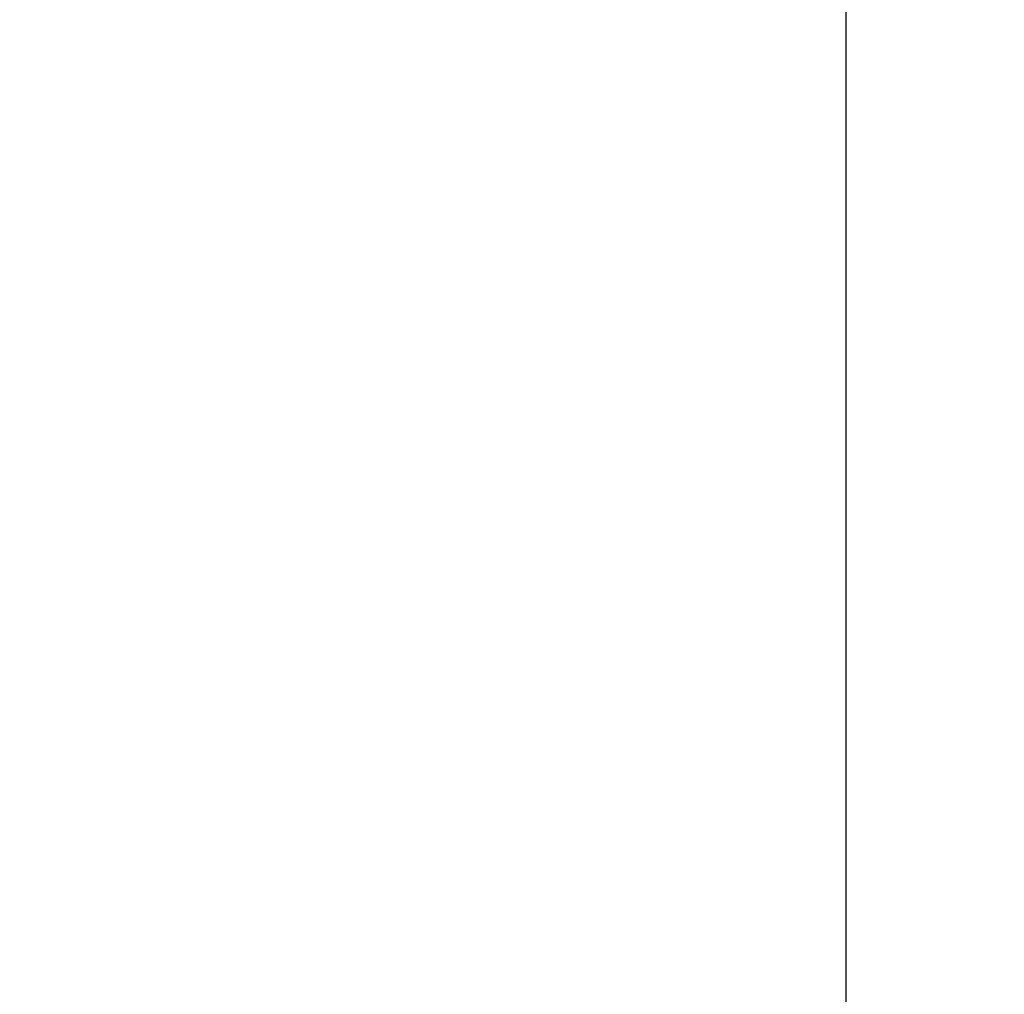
# Model space of a CAD drawing. Header units: millimetres. Extents: x -19.9 to 56, y -16 to 35.8.
# Tile 6 of 8: x 22.3 to 33.6, y 2.5 to 13.6. Entities that reach past the tile are written whole.
import ezdxf

# ---------------------------------------------------------------- set-up
doc = ezdxf.new("R2010")
doc.units = ezdxf.units.MM
doc.header["$PDSIZE"] = -1
doc.dimstyles.new('ISO-25', dxfattribs={"dimtxt": 2.5, "dimasz": 2.5, "dimexe": 1.25, "dimexo": 0.625, "dimtad": 1, "dimtxsty": 'Standard', "dimcen": 2.5, "dimadec": 0, "dimazin": 0, "dimtfac": 1, "dimtmove": 0, "dimatfit": 3, "dimfxl": 0, "dimarcsym": 0})

# ---------------------------------------------------------------- blocks, each defined once
blk = doc.blocks.new('*D1')
at = {"color": 0, "lineweight": -2}
for p, q in [((44.996, 8.604), (48.298, 8.604)), ((44.996, 5.302), (44.996, 8.604)), ((27.989, 2), (48.171, 2)), ((44.996, -2), (44.996, 2)), ((27.864, -2), (48.171, -2)), ((44.996, -5.302), (44.996, -8.604))]:
    blk.add_line(p, q, dxfattribs=at)
at = {"color": 0}
for points in [[(44.446, 5.302), (45.546, 5.302), (44.996, 2)], [(45.546, -5.302), (44.446, -5.302), (44.996, -2)]]:
    blk.add_solid(points, dxfattribs=at)
at = {"layer": 'Defpoints', "color": 0}
for p in [(26.719, 2), (44.996, 2), (26.594, -2)]:
    blk.add_point(p, dxfattribs=at)
at = {"color": 0, "insert": (52.997, 8.604), "char_height": 3.175, "attachment_point": 5}
blk.add_mtext('4,0', dxfattribs=at)
blk = doc.blocks.new('*D3')
at = {"color": 0, "lineweight": -2}
for p, q in [((0, 1.27), (0, 35.837)), ((31.75, -0.73), (31.75, 35.837)), ((3.302, 32.662), (9.853, 32.662)), ((28.448, 32.662), (21.897, 32.662))]:
    blk.add_line(p, q, dxfattribs=at)
at = {"color": 0}
for points in [[(3.302, 33.213), (3.302, 32.112), (0, 32.662)], [(28.448, 32.112), (28.448, 33.213), (31.75, 32.662)]]:
    blk.add_solid(points, dxfattribs=at)
at = {"layer": 'Defpoints', "color": 0}
for p in [(31.75, 32.662), (0, 0), (31.75, -2)]:
    blk.add_point(p, dxfattribs=at)
at = {"color": 0, "insert": (15.875, 32.662), "char_height": 3.175, "attachment_point": 5}
blk.add_mtext('31,8', dxfattribs=at)

msp = doc.modelspace()

# ---------------------------------------------------------------- dimensions: what is measured, and where the dimension line sits
dim = msp.add_linear_dim(base=(31.75, 32.66223813), p1=(0, 0), p2=(31.75, -2), dimstyle='ISO-25', override={"dimtxt": 3.175, "dimasz": 3.302, "dimexe": 3.175, "dimexo": 1.27, "dimgap": 1.524, "dimtad": 0, "dimtih": 1, "dimtoh": 1, "dimdec": 1, "dimzin": 0, "dimadec": 2, "dimtdec": 5, "dimtzin": 0})
dim.commit()
dim.dimension.update_dxf_attribs({"geometry": '*D3', "text_midpoint": (15.875, 32.66223813)})
dim = msp.add_linear_dim(base=(44.996, 2), p1=(26.594, -2), p2=(26.719, 2), angle=90, dimstyle='ISO-25', override={"dimtxt": 3.175, "dimasz": 3.302, "dimexe": 3.175, "dimexo": 1.27, "dimgap": 1.524, "dimtad": 0, "dimtih": 1, "dimtoh": 1, "dimdec": 1, "dimzin": 0, "dimadec": 2, "dimtdec": 5, "dimtzin": 0})
dim.commit()
dim.dimension.update_dxf_attribs({"geometry": '*D1', "text_midpoint": (52.997, 8.604)})

doc.saveas('drawing.dxf')
